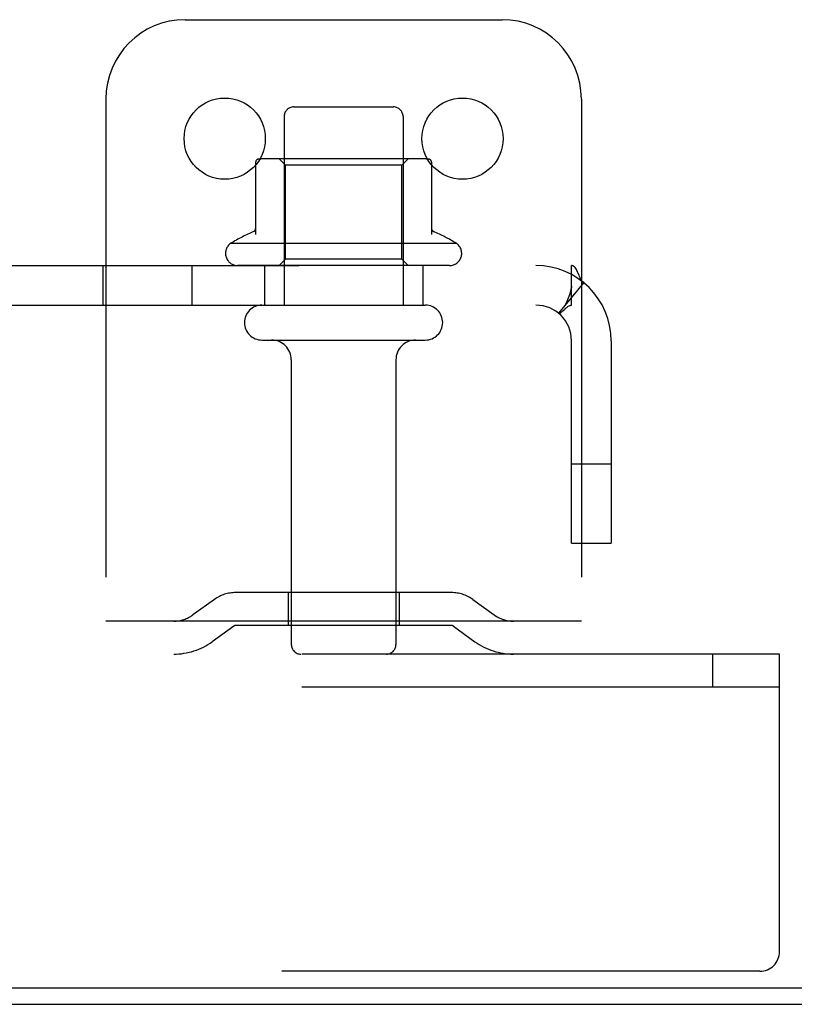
# Model space of a CAD drawing. Header units: inches. Extents: x 0 to 274, y 0 to 177.
# Tile 5 of 138: x 111.58 to 114.03, y 13.13 to 16.23. Entities that reach past the tile are written whole.
import ezdxf

# ---------------------------------------------------------------- set-up
doc = ezdxf.new("R2010")
doc.units = ezdxf.units.IN
doc.header["$LTSCALE"] = 15.069778
doc.header["$MEASUREMENT"] = 0
doc.linetypes.add('HIDDEN', pattern=[0.2, 0.1, -0.1])
doc.layers.get('0').update_dxf_attribs({"linetype": 'CONTINUOUS'})
doc.layers.add('DEFAULT_2', color=8, linetype='HIDDEN')
doc.layers.add('SUBPANEL', color=7, linetype='CONTINUOUS')

msp = doc.modelspace()

# ---------------------------------------------------------------- linework, layer by layer
at = {"color": 7, "linetype": 'Continuous'}
for p, q in [((38.4692, 13.1826), (116.0007, 13.1826)), ((38.6012, 13.1306), (115.8582, 13.1306))]:
    msp.add_line(p, q, dxfattribs=at)
at = {"layer": 'DEFAULT_2', "color": 8, "linetype": 'HIDDEN'}
for p, q in [((112.1047, 16.2346), (113.1047, 16.2346)), ((111.8547, 15.9846), (111.8547, 14.2346)), ((112.4472, 15.9596), (112.7622, 15.9596)), ((113.3547, 15.9846), (113.3547, 14.2346)), ((112.4172, 15.9296), (112.4172, 15.3346)), ((112.7922, 15.9296), (112.7922, 15.3346)), ((112.3272, 15.7851), (112.3272, 15.5575)), ((112.8603, 15.7956), (112.3491, 15.7956)), ((112.4212, 15.7756), (112.4012, 15.7956)), ((112.7882, 15.7756), (112.4212, 15.7756)), ((112.4212, 15.4796), (112.4212, 15.7756)), ((112.7882, 15.7756), (112.8082, 15.7956)), ((112.7882, 15.4796), (112.7882, 15.7756)), ((112.8822, 15.7851), (112.8822, 15.5575)), ((112.9605, 15.5296), (112.2488, 15.5296)), ((112.9388, 15.4596), (112.2705, 15.4596)), ((112.4212, 15.4796), (112.4012, 15.4596)), ((112.7882, 15.4796), (112.4212, 15.4796)), ((112.7882, 15.4796), (112.8082, 15.4596)), ((112.3472, 15.3346), (112.8622, 15.3346)), ((112.3472, 15.2246), (112.8622, 15.2246)), ((112.4397, 15.1621), (112.4397, 14.2646)), ((112.7697, 15.1621), (112.7697, 14.2646)), ((112.1975, 14.4072), (112.1296, 14.3582)), ((112.9452, 14.4286), (112.2642, 14.4286)), ((112.4297, 14.4286), (112.4297, 14.3246)), ((112.7797, 14.4286), (112.7797, 14.3246)), ((113.0118, 14.4072), (113.0798, 14.3582)), ((113.3547, 14.3386), (111.8547, 14.3386)), ((112.2583, 14.3228), (112.1904, 14.2738)), ((112.9452, 14.3246), (112.2642, 14.3246)), ((112.951, 14.3228), (113.019, 14.2738)), ((113.9797, 14.2346), (40.9797, 14.2346)), ((113.7697, 14.1306), (113.7697, 14.2346)), ((113.9797, 14.1306), (113.9797, 14.2346)), ((113.9797, 14.1306), (40.9797, 14.1306)), ((113.9797, 13.2971), (113.9797, 14.1306)), ((113.9172, 13.2346), (99.8547, 13.2346))]:
    msp.add_line(p, q, dxfattribs=at)
for centre in [(112.2297, 15.8596), (112.9797, 15.8596)]:
    msp.add_circle(centre, 0.128, dxfattribs=at)
for centre, radius, start, end in [((112.1047, 15.9846), 0.25, 90, 180), ((113.1047, 15.9846), 0.25, 0, 90), ((112.4472, 15.9296), 0.03, 90, 180), ((112.7622, 15.9296), 0.03, 0, 90), ((112.3372, 15.7851), 0.01, 95.1938, 180), ((112.3491, 15.6544), 0.1412, 90, 95.2081), ((112.8603, 15.6544), 0.1412, 84.7919, 90), ((112.8722, 15.7851), 0.01, 0, 84.8062), ((112.6047, 14.9295), 0.6977, 113.9679, 120.6631), ((112.3172, 15.5762), 0.01, 293.9679, 360), ((112.8922, 15.5762), 0.01, 180, 246.0321), ((112.6047, 14.9295), 0.6977, 59.3369, 66.0321), ((112.2705, 15.498), 0.0384, 124.4497, 270), ((112.9388, 15.498), 0.0384, 270, 55.5503), ((112.3472, 15.2796), 0.055, 90, 270), ((112.8622, 15.2796), 0.055, 270, 90), ((112.3772, 15.1621), 0.0625, 0, 90), ((112.8322, 15.1621), 0.0625, 90, 180), ((112.2642, 14.3146), 0.114, 90, 125.7539), ((112.9452, 14.3146), 0.114, 54.2461, 90), ((112.0688, 14.4426), 0.104, 270, 305.7539), ((113.1405, 14.4426), 0.104, 234.2461, 270), ((112.2642, 14.3146), 0.01, 90, 125.7539), ((112.9452, 14.3146), 0.01, 54.2461, 90), ((112.0688, 14.4426), 0.208, 270, 305.7539), ((112.4697, 14.2646), 0.03, 180, 270), ((112.7397, 14.2646), 0.03, 270, 360), ((113.1405, 14.4426), 0.208, 234.2461, 270), ((113.9172, 13.2971), 0.0625, 270, 360)]:
    msp.add_arc(centre, radius, start, end, dxfattribs=at)
at = {"layer": 'SUBPANEL', "color": 8, "linetype": 'HIDDEN'}
for p, q in [((41.6359, 15.4596), (113.3234, 15.4596)), ((111.8455, 15.4596), (111.8455, 15.3346)), ((112.1265, 15.4596), (112.1265, 15.3346)), ((112.3547, 15.4596), (112.3547, 15.3346)), ((112.8547, 15.4596), (112.8547, 15.3346)), ((113.3234, 15.3346), (113.3234, 15.4596)), ((113.362, 15.4057), (113.2826, 15.3091)), ((113.3235, 15.3944), (113.3235, 15.3944)), ((41.6359, 15.3346), (113.3234, 15.3346)), ((113.3234, 14.5846), (113.3234, 15.2226)), ((113.4484, 15.2226), (113.4484, 14.5846)), ((113.3234, 14.8346), (113.4484, 14.8346)), ((113.3234, 14.5846), (113.4484, 14.5846))]:
    msp.add_line(p, q, dxfattribs=at)
for points in [[(113.3472, 15.4289), (113.3438, 15.4367), (113.3421, 15.4404), (113.3405, 15.4439), (113.3388, 15.4471), (113.337, 15.4502), (113.335, 15.453), (113.333, 15.4553), (113.3309, 15.4571), (113.3289, 15.4583), (113.3269, 15.4591), (113.3251, 15.4595), (113.3234, 15.4596)], [(113.362, 15.4057), (113.3595, 15.408), (113.3572, 15.4107), (113.355, 15.4138), (113.3529, 15.4173), (113.3509, 15.421), (113.349, 15.425), (113.3472, 15.4289)], [(113.3235, 15.3944), (113.3235, 15.3942), (113.3235, 15.394), (113.3234, 15.3936), (113.3234, 15.3931), (113.3233, 15.3926), (113.3232, 15.392), (113.3231, 15.3914), (113.323, 15.3907), (113.3229, 15.3901), (113.3228, 15.3894), (113.3227, 15.3887), (113.3225, 15.3879), (113.3224, 15.3872), (113.3222, 15.3865), (113.3221, 15.3857), (113.3219, 15.385), (113.3217, 15.3842), (113.3216, 15.3834), (113.3214, 15.3826), (113.3212, 15.3818), (113.321, 15.381), (113.3208, 15.3802), (113.3206, 15.3794), (113.3203, 15.3785), (113.3201, 15.3777), (113.3199, 15.3768), (113.3197, 15.376), (113.3194, 15.3751), (113.3192, 15.3742), (113.3189, 15.3733), (113.3186, 15.3724), (113.3183, 15.3715), (113.3181, 15.3706), (113.3178, 15.3696), (113.3175, 15.3687), (113.3172, 15.3677), (113.3168, 15.3667), (113.3165, 15.3658), (113.3162, 15.3648), (113.3158, 15.3638), (113.3155, 15.3628), (113.3151, 15.3617), (113.3147, 15.3607), (113.3143, 15.3597), (113.3139, 15.3586), (113.3135, 15.3576), (113.3131, 15.3565), (113.3127, 15.3555), (113.3123, 15.3544), (113.3119, 15.3534), (113.3114, 15.3523), (113.311, 15.3513), (113.3106, 15.3503), (113.3101, 15.3493), (113.3097, 15.3484), (113.3093, 15.3475), (113.3089, 15.3466), (113.3085, 15.3457), (113.3081, 15.3448), (113.3077, 15.3439), (113.3073, 15.3431), (113.3069, 15.3423), (113.3065, 15.3415), (113.3061, 15.3407), (113.3057, 15.3399), (113.3053, 15.3391), (113.3049, 15.3383), (113.3045, 15.3376), (113.3041, 15.3369), (113.3037, 15.3362), (113.3033, 15.3355), (113.303, 15.3348), (113.3026, 15.3341), (113.3022, 15.3335), (113.3019, 15.3329), (113.3015, 15.3323), (113.3012, 15.3318), (113.3009, 15.3313), (113.3007, 15.331), (113.3006, 15.3308)], [(113.3234, 15.391), (113.3234, 15.3916), (113.3234, 15.3922), (113.3235, 15.3927), (113.3235, 15.3932), (113.3235, 15.3937), (113.3235, 15.394), (113.3235, 15.3943), (113.3235, 15.3944)], [(113.2999, 15.3202), (113.3019, 15.3221), (113.3041, 15.324), (113.3063, 15.3259), (113.3087, 15.3278), (113.311, 15.3296), (113.3134, 15.3311), (113.3157, 15.3324), (113.3178, 15.3334), (113.3199, 15.3341), (113.3217, 15.3345), (113.3234, 15.3346)], [(113.3006, 15.3308), (113.3005, 15.3307), (113.3004, 15.3306), (113.3004, 15.3306), (113.3005, 15.3307), (113.3007, 15.3309), (113.3009, 15.3312), (113.3011, 15.3315), (113.3014, 15.3319), (113.3017, 15.3323), (113.3021, 15.3328), (113.3024, 15.3333), (113.3028, 15.3338), (113.3032, 15.3343)], [(113.2826, 15.3091), (113.2832, 15.3088), (113.284, 15.3086), (113.2849, 15.3086), (113.2858, 15.3089), (113.2869, 15.3094), (113.2881, 15.3101), (113.2894, 15.311), (113.2909, 15.3122), (113.2925, 15.3135), (113.2942, 15.315), (113.296, 15.3166), (113.2999, 15.3202)]]:
    msp.add_lwpolyline(points, dxfattribs=at)
for radius in [0.237, 0.112]:
    msp.add_arc((113.2114, 15.2226), radius, 0, 90, dxfattribs=at)

doc.saveas('drawing.dxf')
